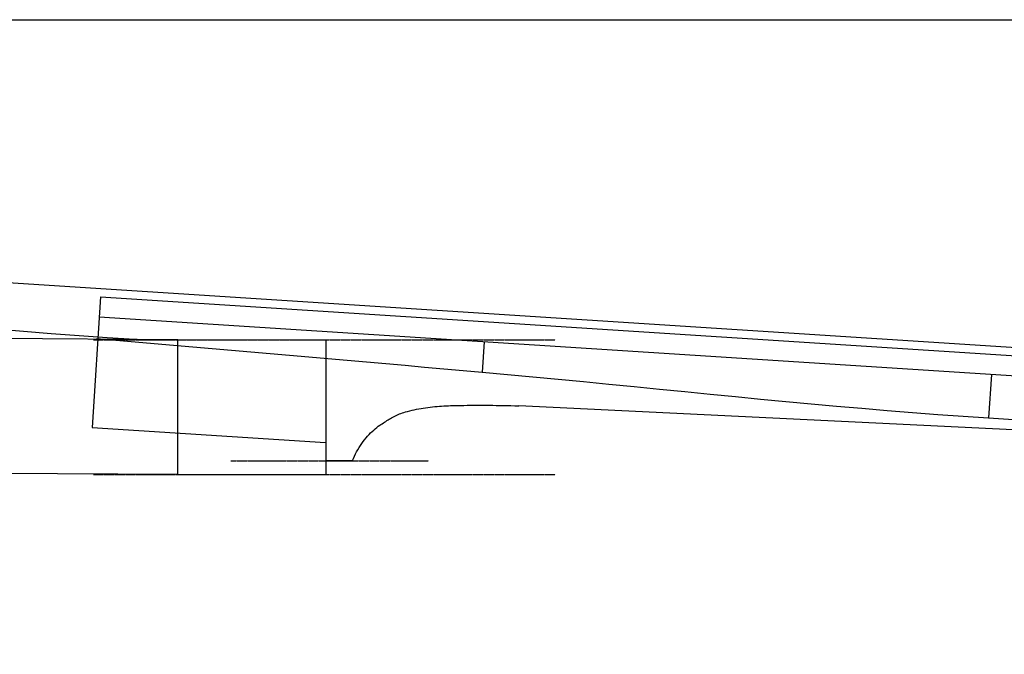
# Model space of a CAD drawing. Extents: x 38 to 1158, y 110 to 906.
# Tile 12 of 15: x 412 to 735, y 698 to 906. Entities that reach past the tile are written whole.
import ezdxf

# ---------------------------------------------------------------- set-up
doc = ezdxf.new("R2010")
doc.units = 0
doc.linetypes.add('$CONSTRUCTION', pattern=[0.3, 0.2, -0.05, 0, -0.05])
for name, color, linetype in [('$CONSTRUCTION', 254, '$CONSTRUCTION'), ('Body', 7, 'CONTINUOUS'), ('BORDER', 7, 'CONTINUOUS'), ('NECK', 7, 'CONTINUOUS'), ('TrussRod', 5, 'CONTINUOUS')]:
    doc.layers.add(name, color=color, linetype=linetype)

# ---------------------------------------------------------------- blocks, each defined once
blk = doc.blocks.new('*C79')
at = {"layer": 'Body', "color": 7, "linetype": 'CONTINUOUS'}
blk.add_lwpolyline([(404.406366, 804.794496), (413.54916, 804.05498), (422.69304, 803.341627), (431.838325, 802.662848), (440.985333, 802.027058), (450.134384, 801.442671), (450.836331, 801.401901), (451.538574, 801.364861), (452.241083, 801.331551), (452.943828, 801.301971), (453.646781, 801.276121), (454.34991, 801.254001), (455.053186, 801.235612), (455.756579, 801.220954), (456.460061, 801.210027), (457.1636, 801.202831), (457.867168, 801.199367), (458.570734, 801.199634), (459.274269, 801.203634), (459.977743, 801.211366), (460.681126, 801.22283), (461.384389, 801.238027), (462.087502, 801.256957), (462.790435, 801.27962), (463.493159, 801.306016), (464.195643, 801.336146)], dxfattribs=at)
blk = doc.blocks.new('*C89')
at = {"layer": 'TrussRod', "color": 150, "linetype": 'CONTINUOUS'}
blk.add_polyline3d([(437.487134, 801.698396, 0), (443.814951, 801.154483, 0), (450.142682, 800.609557, 0), (456.470327, 800.063619, 0), (462.797884, 799.516668, 0), (469.125354, 798.968705, 0), (475.452737, 798.419729, 0), (481.780033, 797.869741, 0), (488.10724, 797.318741, 0), (494.43436, 796.766728, 0), (500.761391, 796.213704, 0), (507.088334, 795.659666, 0), (513.415187, 795.104617, 0), (519.741952, 794.548555, 0), (526.068628, 793.991482, 0), (532.395214, 793.433395, 0), (538.72171, 792.874297, 0), (545.048116, 792.314187, 0), (551.374432, 791.753064, 0), (557.700657, 791.19093, 0), (564.026792, 790.627783, 0), (572.327506, 789.876944, 0), (580.626643, 789.10601, 0), (588.924466, 788.31835, 0), (597.221235, 787.51733, 0), (605.517215, 786.706318, 0), (613.812666, 785.888682, 0), (622.107852, 785.067788, 0), (630.403034, 784.247005, 0), (638.698475, 783.4297, 0), (646.994438, 782.61924, 0), (655.291184, 781.818993, 0), (663.588976, 781.032327, 0), (671.888076, 780.262608, 0), (680.188747, 779.513204, 0), (688.49125, 778.787483, 0), (696.795849, 778.088813, 0), (705.102805, 777.42056, 0), (713.412381, 776.786092, 0), (721.724839, 776.188777, 0), (730.040441, 775.631982, 0), (738.211687, 775.116748, 0)], dxfattribs=at)

msp = doc.modelspace()

# ---------------------------------------------------------------- linework, layer by layer
at = {"layer": '$CONSTRUCTION'}
for p, q in [((436.562164, 801.217663), (588.015015, 801.217663)), ((481.570068, 761.58482), (546.380371, 761.58482)), ((436.562164, 757.043455), (588.015015, 757.043455))]:
    msp.add_line(p, q, dxfattribs=at)
at = {"layer": 'Body', "color": 7, "linetype": 'CONTINUOUS'}
for p, q in [((438.866004, 815.357624), (436.107107, 772.500054)), ((75.268226, 804.282566), (464.195643, 801.336146)), ((464.195643, 801.336146), (512.677944, 801.217663)), ((512.677944, 801.217663), (512.677944, 757.043455)), ((436.107107, 772.500054), (512.581406, 767.577126)), ((464.195643, 757.043455), (75.268226, 759.531926)), ((464.195643, 757.043455), (512.677944, 757.043455))]:
    msp.add_line(p, q, dxfattribs=at)
at = {"layer": 'Body', "color": 1, "linetype": 'CONTINUOUS'}
msp.add_line((464.195643, 757.043455), (464.195643, 801.336146), dxfattribs=at)
at = {"layer": 'BORDER', "color": 7, "linetype": 'CONTINUOUS'}
msp.add_lwpolyline([(39.268144, 906.147238), (1158.101967, 906.147238), (1158.101967, 109.793407), (39.268144, 109.793407), (39.268144, 906.147238), (39.268144, 906.147238)], close=True, dxfattribs=at)
at = {"layer": 'NECK', "color": 1, "linetype": 'CONTINUOUS'}
msp.add_line((894.336297, 788.579087), (245.543358, 830.329785), dxfattribs=at)
at = {"layer": 'NECK', "color": 7, "linetype": 'CONTINUOUS'}
for p, q in [((438.866004, 815.357624), (895.110005, 785.987543)), ((438.439552, 808.732988), (901.185919, 778.944326)), ((869.176839, 765.304624), (576.00257, 779.539234)), ((521.452921, 761.644525), (512.677944, 761.58482))]:
    msp.add_line(p, q, dxfattribs=at)
msp.add_lwpolyline([(521.452921, 761.644525), (521.754049, 762.375815), (522.081565, 763.100026), (522.433625, 763.815653), (522.808385, 764.521193), (523.204001, 765.215141), (523.618628, 765.895993), (524.050422, 766.562245), (524.49754, 767.212392), (524.958136, 767.844932), (525.430368, 768.458358), (525.912389, 769.051168), (526.402358, 769.621857), (526.898428, 770.168921), (527.398756, 770.690855), (527.901499, 771.186157), (528.404811, 771.65332), (528.906848, 772.090842), (529.405767, 772.497219), (529.899723, 772.870945), (530.386872, 773.210517), (530.784979, 773.476384), (531.178221, 773.739312), (531.567838, 773.998964), (531.955073, 774.255005), (532.341167, 774.507099), (532.727362, 774.754911), (533.1149, 774.998104), (533.505022, 775.236344), (533.898969, 775.469293), (534.297984, 775.696618), (534.703308, 775.917981), (535.116183, 776.133048), (535.537851, 776.341482), (535.969553, 776.542948), (536.41253, 776.73711), (536.868026, 776.923632), (537.33728, 777.102179), (537.821535, 777.272415), (538.322033, 777.434004), (538.840015, 777.586611), (539.543528, 777.777804), (540.255998, 777.959087), (540.976571, 778.130573), (541.704388, 778.292373), (542.438594, 778.4446), (543.178332, 778.587367), (543.922746, 778.720787), (544.67098, 778.844971), (545.422177, 778.960032), (546.175481, 779.066083), (546.930034, 779.163237), (547.684982, 779.251605), (548.439467, 779.331301), (549.192634, 779.402437), (549.943625, 779.465125), (550.691584, 779.519478), (551.435655, 779.565609), (552.174982, 779.603629), (552.908707, 779.633653), (553.635975, 779.655791), (554.757635, 779.682912), (555.856781, 779.707099), (556.937068, 779.728303), (558.002148, 779.746473), (559.055677, 779.76156), (560.101307, 779.773515), (561.142692, 779.782289), (562.183485, 779.787831), (563.227342, 779.790093), (564.277914, 779.789024), (565.338856, 779.784575), (566.413821, 779.776698), (567.506464, 779.765341), (568.620437, 779.750456), (569.759395, 779.731994), (570.92699, 779.709904), (572.126878, 779.684137), (573.362711, 779.654644), (574.638143, 779.621376), (575.956827, 779.584282)], dxfattribs=at)
at = {"layer": 'TrussRod', "color": 5, "linetype": 'CONTINUOUS'}
for p, q in [((564.669199, 800.607128), (564.026792, 790.627783, 2)), ((730.959083, 789.902445), (730.040441, 775.631982, 2))]:
    msp.add_line(p, q, dxfattribs=at)

# ---------------------------------------------------------------- block references
at = {"layer": 'Body', "color": 7, "linetype": 'CONTINUOUS'}
msp.add_blockref('*C79', (0, 0), dxfattribs=at)
at = {"layer": 'TrussRod', "color": 150, "linetype": 'CONTINUOUS'}
msp.add_blockref('*C89', (0, 0), dxfattribs=at)

doc.saveas('drawing.dxf')
